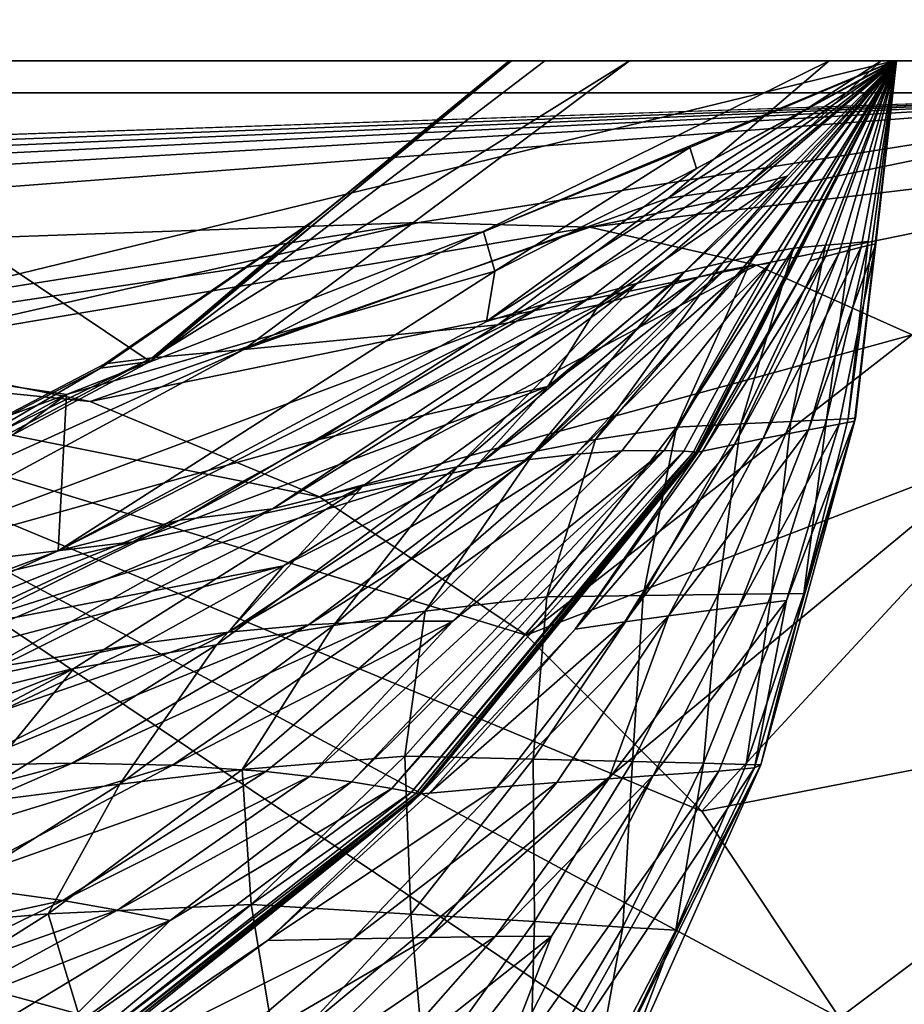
# Model space of a CAD drawing. Header units: metres. Extents: x 0 to 1004, y -708 to 0.
# Tile 95 of 98: x 899 to 926, y -81 to -50. Entities that reach past the tile are written whole.
import ezdxf

# ---------------------------------------------------------------- set-up
doc = ezdxf.new("R2010")
doc.units = ezdxf.units.M

msp = doc.modelspace()

# ---------------------------------------------------------------- linework, layer by layer
at = {"layer": 'top'}
for points in [[(61.022282, -41.297203, 2063.059814), (61.022282, -51.297203, 2063.059814), (943.022278, -41.297325, 2063.059814)], [(61.022282, -41.297203, 163.059692), (943.022278, -41.297325, 163.059692), (61.022282, -51.297203, 163.059692)], [(943.022278, -41.297325, 2063.059814), (61.022282, -51.297203, 2063.059814), (943.0224, -51.297203, 2063.059814)], [(943.022278, -41.297325, 163.059692), (943.0224, -51.297203, 163.059692), (61.022282, -51.297203, 163.059692)], [(943.0224, -51.297203, 163.059692), (277.758484, -51.297203, 197.247162), (61.022282, -51.297203, 163.059692)], [(61.022282, -51.297203, 2063.059814), (549.258301, -51.297203, 2034.755859), (943.0224, -51.297203, 2063.059814)], [(318.295654, -51.297203, 203.297897), (277.758484, -51.297203, 197.247162), (943.0224, -51.297203, 163.059692)], [(358.151459, -51.297203, 212.02446), (318.295654, -51.297203, 203.297897), (943.0224, -51.297203, 163.059692)], [(397.064728, -51.297203, 223.321609), (358.151459, -51.297203, 212.02446), (943.0224, -51.297203, 163.059692)], [(443.377686, -51.297203, 236.582306), (397.064728, -51.297203, 223.321609), (943.0224, -51.297203, 163.059692)], [(943.0224, -51.297203, 163.059692), (490.952606, -51.297203, 246.445267), (443.377686, -51.297203, 236.582306)], [(539.405396, -51.297203, 252.752304), (490.952606, -51.297203, 246.445267), (943.0224, -51.297203, 163.059692)], [(588.328918, -51.297203, 255.404053), (539.405396, -51.297203, 252.752304), (943.0224, -51.297203, 163.059692)], [(549.258301, -51.297203, 2034.755859), (602.337036, -51.297203, 2034.728882), (943.0224, -51.297203, 2063.059814)], [(943.0224, -51.297203, 163.059692), (637.313232, -51.297203, 254.363144), (588.328918, -51.297203, 255.404053)], [(943.0224, -51.297203, 2063.059814), (602.337036, -51.297203, 2034.728882), (655.353516, -51.297203, 2032.160278)], [(685.947266, -51.297203, 249.653427), (637.313232, -51.297203, 254.363144), (943.0224, -51.297203, 163.059692)], [(655.353516, -51.297203, 2032.160278), (708.186218, -51.297203, 2027.056274), (943.0224, -51.297203, 2063.059814)], [(733.820923, -51.297203, 241.360825), (685.947266, -51.297203, 249.653427), (943.0224, -51.297203, 163.059692)], [(708.186218, -51.297203, 2027.056274), (862.392761, -51.297203, 2038.440186), (943.0224, -51.297203, 2063.059814)], [(943.0224, -51.297203, 163.059692), (780.545044, -51.297203, 229.630814), (733.820923, -51.297203, 241.360825)], [(816.19873, -51.297203, 220.787033), (780.545044, -51.297203, 229.630814), (943.0224, -51.297203, 163.059692)], [(852.560608, -51.297203, 214.798431), (816.19873, -51.297203, 220.787033), (943.0224, -51.297203, 163.059692)], [(943.0224, -51.297203, 163.059692), (889.284912, -51.297203, 211.736221), (852.560608, -51.297203, 214.798431)], [(943.0224, -51.297203, 2063.059814), (862.392761, -51.297203, 2038.440186), (888.546021, -51.297203, 2042.914429)], [(888.546021, -51.297203, 2042.914429), (888.914307, -68.038879, 2039.985474), (902.606628, -60.734818, 2042.679321)], [(902.606628, -60.734818, 2042.679321), (914.988647, -51.297203, 2045.059937), (888.546021, -51.297203, 2042.914429)], [(888.546021, -51.297203, 2042.914429), (914.988647, -51.297203, 2045.059937), (943.0224, -51.297203, 2063.059814)], [(889.416809, -60.196255, 214.972534), (889.284912, -51.297203, 211.736221), (925.950806, -51.297203, 211.613205)], [(925.950806, -51.297203, 211.613205), (889.284912, -51.297203, 211.736221), (943.0224, -51.297203, 163.059692)], [(889.416809, -60.196255, 214.972534), (925.950806, -51.297203, 211.613205), (913.06311, -56.663837, 437.535187)], [(914.988647, -51.297203, 2045.059937), (902.606628, -60.734818, 2042.679321), (913.873169, -51.297203, 2003.455688)], [(902.606628, -60.734818, 2042.679321), (907.661926, -56.381367, 2003.41748), (913.873169, -51.297203, 2003.455688)], [(913.944275, -51.297203, 1961.813721), (907.754333, -56.304508, 1961.749756), (902.671814, -60.618221, 1920.003662)], [(917.653381, -51.297203, 1878.55481), (902.671814, -60.618221, 1920.003662), (905.550232, -60.363892, 1878.403809)], [(917.653381, -51.297203, 1878.55481), (913.944275, -51.297203, 1961.813721), (902.671814, -60.618221, 1920.003662)], [(923.912048, -51.297203, 1795.358276), (905.550232, -60.363892, 1878.403809), (918.858582, -55.613125, 1795.383545)], [(923.912048, -51.297203, 1795.358276), (917.653381, -51.297203, 1878.55481), (905.550232, -60.363892, 1878.403809)], [(913.873169, -51.297203, 2003.455688), (907.661926, -56.381367, 2003.41748), (913.944275, -51.297203, 1961.813721)], [(907.661926, -56.381367, 2003.41748), (907.754333, -56.304508, 1961.749756), (913.944275, -51.297203, 1961.813721)], [(913.06311, -56.663837, 437.535187), (925.950806, -51.297203, 211.613205), (919.538879, -54.024261, 437.534424)], [(913.158325, -59.478401, 663.184875), (926.022156, -51.297203, 697.926086), (915.042664, -58.918831, 697.814209)], [(913.158325, -59.478401, 663.184875), (926.022156, -51.297203, 663.399414), (926.022156, -51.297203, 697.926086)], [(926.022156, -51.297203, 663.399414), (913.158325, -59.478401, 663.184875), (919.748535, -54.678062, 550.497681)], [(914.988647, -51.297203, 2045.059937), (913.873169, -51.297203, 2003.455688), (943.0224, -51.297203, 2063.059814)], [(943.0224, -51.297203, 2063.059814), (913.873169, -51.297203, 2003.455688), (913.944275, -51.297203, 1961.813721)], [(913.944275, -51.297203, 1961.813721), (917.653381, -51.297203, 1878.55481), (943.0224, -51.297203, 2063.059814)], [(915.042664, -58.918831, 697.814209), (926.022217, -51.297203, 732.452759), (916.499207, -58.678204, 732.452759)], [(915.042664, -58.918831, 697.814209), (926.022156, -51.297203, 697.926086), (926.022217, -51.297203, 732.452759)], [(916.499207, -58.678204, 732.452759), (926.022217, -51.297203, 763.891968), (917.899292, -58.277206, 763.216919)], [(916.499207, -58.678204, 732.452759), (926.022217, -51.297203, 732.452759), (926.022217, -51.297203, 763.891968)], [(917.653381, -51.297203, 1878.55481), (923.912048, -51.297203, 1795.358276), (943.0224, -51.297203, 2063.059814)], [(917.899292, -58.277206, 763.216919), (926.022217, -51.297203, 763.891968), (919.370483, -57.92382, 804.436951)], [(926.022156, -51.297203, 1596.826538), (918.732422, -63.528893, 1608.418701), (919.356812, -63.553036, 1597.997437)], [(926.022156, -51.297203, 1596.826538), (926.022156, -51.297203, 1607.204468), (918.732422, -63.528893, 1608.418701)], [(926.022156, -51.297203, 1607.204468), (922.06427, -57.650463, 1628.695557), (918.732422, -63.528893, 1608.418701)], [(925.545532, -51.297203, 1753.529663), (918.858582, -55.613125, 1795.383545), (921.242859, -55.269844, 1753.663208)], [(925.545532, -51.297203, 1753.529663), (923.912048, -51.297203, 1795.358276), (918.858582, -55.613125, 1795.383545)], [(926.022156, -51.297203, 1591.675659), (919.356812, -63.553036, 1597.997437), (919.658997, -63.572571, 1592.785645)], [(926.022156, -51.297203, 1591.675659), (926.022156, -51.297203, 1596.826538), (919.356812, -63.553036, 1597.997437)], [(926.022217, -51.297203, 763.891968), (926.022217, -51.297203, 805.26825), (919.370483, -57.92382, 804.436951)], [(919.370483, -57.92382, 804.436951), (926.022217, -51.297203, 805.26825), (920.580078, -57.636574, 845.653137)], [(925.950806, -51.297203, 211.613205), (925.974548, -51.297203, 437.533417), (919.538879, -54.024261, 437.534424)], [(919.538879, -54.024261, 437.534424), (925.974548, -51.297203, 437.533417), (919.748535, -54.678062, 550.497681)], [(926.022156, -51.297203, 1590.388062), (919.658997, -63.572571, 1592.785645), (919.733521, -63.578297, 1591.4823)], [(926.022156, -51.297203, 1590.388062), (926.022156, -51.297203, 1591.675659), (919.658997, -63.572571, 1592.785645)], [(919.733521, -63.578297, 1591.4823), (919.769165, -63.590012, 1590.803955), (926.022156, -51.297203, 1589.744385)], [(926.022156, -51.297203, 1589.744385), (926.022156, -51.297203, 1590.388062), (919.733521, -63.578297, 1591.4823)], [(925.974548, -51.297203, 437.533417), (925.989258, -51.297203, 550.496277), (919.748535, -54.678062, 550.497681)], [(919.748535, -54.678062, 550.497681), (925.989258, -51.297203, 550.496277), (926.022156, -51.297203, 663.399414)], [(919.769165, -63.590012, 1590.803955), (926.022156, -51.297203, 1589.100586), (926.022156, -51.297203, 1589.744385)], [(919.803101, -63.58263, 1590.160522), (926.022156, -51.297203, 1589.100586), (919.769165, -63.590012, 1590.803955)], [(926.022156, -51.297203, 1669.833008), (919.800537, -58.085838, 1691.247192), (920.604614, -57.8909, 1670.396606)], [(926.022156, -51.297203, 1669.833008), (926.022156, -51.297203, 1690.740112), (919.800537, -58.085838, 1691.247192)], [(926.022156, -51.297203, 1690.740112), (922.596985, -54.922527, 1711.892578), (919.800537, -58.085838, 1691.247192)], [(919.803101, -63.58263, 1590.160522), (923.310791, -57.578323, 1587.067139), (926.022156, -51.297203, 1589.100586)], [(926.022217, -51.297203, 805.26825), (926.022217, -51.297203, 846.564087), (920.580078, -57.636574, 845.653137)], [(920.580078, -57.636574, 845.653137), (926.022217, -51.297203, 846.564087), (921.526489, -57.417816, 886.868103)], [(926.022156, -51.297203, 1648.941406), (920.604614, -57.8909, 1670.396606), (921.359497, -57.746292, 1649.546021)], [(926.022156, -51.297203, 1648.941406), (926.022156, -51.297203, 1669.833008), (920.604614, -57.8909, 1670.396606)], [(926.022156, -51.297203, 1711.662476), (921.242859, -55.269844, 1753.663208), (922.596985, -54.922527, 1711.892578)], [(926.022156, -51.297203, 1711.662476), (925.545532, -51.297203, 1753.529663), (921.242859, -55.269844, 1753.663208)], [(926.022156, -51.297203, 1628.065308), (921.359497, -57.746292, 1649.546021), (922.06427, -57.650463, 1628.695557)], [(926.022156, -51.297203, 1628.065308), (926.022156, -51.297203, 1648.941406), (921.359497, -57.746292, 1649.546021)], [(926.022217, -51.297203, 846.564087), (926.022278, -51.297203, 887.796936), (921.526489, -57.417816, 886.868103)], [(921.526489, -57.417816, 886.868103), (926.022278, -51.297203, 887.796936), (922.7901, -57.176662, 969.302856)], [(926.022156, -51.297203, 1607.204468), (926.022156, -51.297203, 1628.065308), (922.06427, -57.650463, 1628.695557)], [(926.022156, -51.297203, 1690.740112), (926.022156, -51.297203, 1711.662476), (922.596985, -54.922527, 1711.892578)], [(926.022278, -51.297203, 887.796936), (926.022278, -51.297203, 970.19519), (922.7901, -57.176662, 969.302856)], [(922.7901, -57.176662, 969.302856), (926.022278, -51.297203, 970.19519), (923.796875, -57.087456, 1050.91333)], [(923.310791, -57.578323, 1587.067139), (926.022156, -51.297203, 1586.525879), (926.022156, -51.297203, 1589.100586)], [(923.799988, -57.440498, 1566.559448), (926.022156, -51.297203, 1565.938599), (923.310791, -57.578323, 1587.067139)], [(926.022156, -51.297203, 1565.938599), (926.022156, -51.297203, 1586.525879), (923.310791, -57.578323, 1587.067139)], [(926.022278, -51.297203, 970.19519), (926.022217, -51.297203, 1051.575073), (923.796875, -57.087456, 1050.91333)], [(923.796875, -57.087456, 1050.91333), (926.022217, -51.297203, 1051.575073), (924.579346, -57.020172, 1132.873657)], [(924.23114, -57.324867, 1545.981201), (926.022156, -51.297203, 1545.369629), (923.799988, -57.440498, 1566.559448)], [(926.022156, -51.297203, 1545.369629), (926.022156, -51.297203, 1565.938599), (923.799988, -57.440498, 1566.559448)], [(943.0224, -51.297203, 2063.059814), (923.912048, -51.297203, 1795.358276), (925.545532, -51.297203, 1753.529663)], [(924.919678, -57.151718, 1504.604736), (926.022156, -51.297203, 1504.287109), (924.23114, -57.324867, 1545.981201)], [(926.022156, -51.297203, 1504.287109), (926.022156, -51.297203, 1545.369629), (924.23114, -57.324867, 1545.981201)], [(924.742676, -62.50948, 1378.554321), (924.505432, -62.536911, 1297.646729), (926.022156, -51.297203, 1378.559692)], [(924.505432, -62.536911, 1297.646729), (925.139282, -56.97337, 1215.220337), (926.022156, -51.297203, 1378.559692)], [(926.022217, -51.297203, 1051.575073), (926.022278, -51.297203, 1133.352905), (924.579346, -57.020172, 1132.873657)], [(924.579346, -57.020172, 1132.873657), (926.022278, -51.297203, 1133.352905), (925.139282, -56.97337, 1215.220337)], [(924.742676, -62.50948, 1378.554321), (926.022156, -51.297203, 1378.559692), (924.711792, -62.60321, 1420.879272)], [(926.022156, -51.297203, 1378.559692), (926.022156, -51.297203, 1420.924683), (924.711792, -62.60321, 1420.879272)], [(924.711792, -62.60321, 1420.879272), (926.022156, -51.297203, 1420.924683), (925.376038, -57.042675, 1462.920166)], [(925.376038, -57.042675, 1462.920166), (926.022156, -51.297203, 1462.875977), (924.919678, -57.151718, 1504.604736)], [(926.022156, -51.297203, 1462.875977), (926.022156, -51.297203, 1504.287109), (924.919678, -57.151718, 1504.604736)], [(926.022156, -51.297203, 1378.559692), (925.139282, -56.97337, 1215.220337), (926.022217, -51.297203, 1215.581787)], [(925.139282, -56.97337, 1215.220337), (926.022278, -51.297203, 1133.352905), (926.022217, -51.297203, 1215.581787)], [(926.022156, -51.297203, 1420.924683), (926.022156, -51.297203, 1462.875977), (925.376038, -57.042675, 1462.920166)], [(925.545532, -51.297203, 1753.529663), (926.022156, -51.297203, 1711.662476), (943.0224, -51.297203, 2063.059814)], [(925.974548, -51.297203, 437.533417), (925.950806, -51.297203, 211.613205), (943.0224, -51.297203, 163.059692)], [(943.0224, -51.297203, 163.059692), (925.989258, -51.297203, 550.496277), (925.974548, -51.297203, 437.533417)], [(926.022156, -51.297203, 663.399414), (925.989258, -51.297203, 550.496277), (943.0224, -51.297203, 163.059692)], [(926.022156, -51.297203, 1378.559692), (926.022217, -51.297203, 1215.581787), (943.0224, -51.297203, 2063.059814)], [(926.022156, -51.297203, 1711.662476), (926.022156, -51.297203, 1690.740112), (943.0224, -51.297203, 2063.059814)], [(943.0224, -51.297203, 2063.059814), (926.022156, -51.297203, 1690.740112), (926.022156, -51.297203, 1669.833008)], [(926.022156, -51.297203, 1669.833008), (926.022156, -51.297203, 1648.941406), (943.0224, -51.297203, 2063.059814)], [(926.022156, -51.297203, 1648.941406), (926.022156, -51.297203, 1628.065308), (943.0224, -51.297203, 2063.059814)], [(943.0224, -51.297203, 2063.059814), (926.022156, -51.297203, 1628.065308), (926.022156, -51.297203, 1607.204468)], [(926.022156, -51.297203, 1607.204468), (926.022156, -51.297203, 1596.826538), (943.0224, -51.297203, 2063.059814)], [(926.022156, -51.297203, 1596.826538), (926.022156, -51.297203, 1591.675659), (943.0224, -51.297203, 2063.059814)], [(943.0224, -51.297203, 2063.059814), (926.022156, -51.297203, 1591.675659), (926.022156, -51.297203, 1590.388062)], [(926.022156, -51.297203, 1590.388062), (926.022156, -51.297203, 1589.744385), (943.0224, -51.297203, 2063.059814)], [(926.022156, -51.297203, 1589.744385), (926.022156, -51.297203, 1589.100586), (943.0224, -51.297203, 2063.059814)], [(943.0224, -51.297203, 2063.059814), (926.022156, -51.297203, 1589.100586), (926.022156, -51.297203, 1586.525879)], [(926.022156, -51.297203, 1586.525879), (926.022156, -51.297203, 1565.938599), (943.0224, -51.297203, 2063.059814)], [(926.022156, -51.297203, 1565.938599), (926.022156, -51.297203, 1545.369629), (943.0224, -51.297203, 2063.059814)], [(943.0224, -51.297203, 2063.059814), (926.022156, -51.297203, 1545.369629), (926.022156, -51.297203, 1504.287109)], [(926.022156, -51.297203, 1504.287109), (926.022156, -51.297203, 1462.875977), (943.0224, -51.297203, 2063.059814)], [(926.022156, -51.297203, 1462.875977), (926.022156, -51.297203, 1420.924683), (943.0224, -51.297203, 2063.059814)], [(943.0224, -51.297203, 2063.059814), (926.022156, -51.297203, 1420.924683), (926.022156, -51.297203, 1378.559692)], [(943.0224, -51.297203, 163.059692), (926.022217, -51.297203, 732.452759), (926.022156, -51.297203, 697.926086)], [(926.022156, -51.297203, 697.926086), (926.022156, -51.297203, 663.399414), (943.0224, -51.297203, 163.059692)], [(926.022217, -51.297203, 1215.581787), (926.022278, -51.297203, 1133.352905), (943.0224, -51.297203, 2063.059814)], [(926.022278, -51.297203, 1133.352905), (926.022217, -51.297203, 1051.575073), (943.0224, -51.297203, 163.059692)], [(943.0224, -51.297203, 163.059692), (926.022217, -51.297203, 1051.575073), (926.022278, -51.297203, 970.19519)], [(926.022278, -51.297203, 887.796936), (926.022217, -51.297203, 846.564087), (943.0224, -51.297203, 163.059692)], [(943.0224, -51.297203, 163.059692), (926.022217, -51.297203, 846.564087), (926.022217, -51.297203, 805.26825)], [(926.022217, -51.297203, 805.26825), (926.022217, -51.297203, 763.891968), (943.0224, -51.297203, 163.059692)], [(926.022217, -51.297203, 763.891968), (926.022217, -51.297203, 732.452759), (943.0224, -51.297203, 163.059692)], [(943.0224, -51.297203, 2063.059814), (926.022278, -51.297203, 1133.352905), (943.0224, -51.297203, 163.059692)], [(926.022278, -51.297203, 970.19519), (926.022278, -51.297203, 887.796936), (943.0224, -51.297203, 163.059692)], [(913.421021, -57.895702, 550.498901), (913.06311, -56.663837, 437.535187), (919.538879, -54.024261, 437.534424)], [(919.748535, -54.678062, 550.497681), (913.421021, -57.895702, 550.498901), (919.538879, -54.024261, 437.534424)], [(913.158325, -59.478401, 663.184875), (913.421021, -57.895702, 550.498901), (919.748535, -54.678062, 550.497681)], [(922.596985, -54.922527, 1711.892578), (916.684998, -58.958767, 1753.769043), (918.94812, -58.332657, 1712.097412)], [(922.596985, -54.922527, 1711.892578), (921.242859, -55.269844, 1753.663208), (916.684998, -58.958767, 1753.769043)], [(919.800537, -58.085838, 1691.247192), (922.596985, -54.922527, 1711.892578), (918.94812, -58.332657, 1712.097412)], [(921.242859, -55.269844, 1753.663208), (913.517212, -59.579765, 1795.377441), (916.684998, -58.958767, 1753.769043)], [(921.242859, -55.269844, 1753.663208), (918.858582, -55.613125, 1795.383545), (913.517212, -59.579765, 1795.377441)], [(918.858582, -55.613125, 1795.383545), (905.550232, -60.363892, 1878.403809), (913.517212, -59.579765, 1795.377441)], [(901.1828, -60.808197, 1961.675781), (907.754333, -56.304508, 1961.749756), (901.052429, -60.94178, 2003.37207)], [(907.754333, -56.304508, 1961.749756), (907.661926, -56.381367, 2003.41748), (901.052429, -60.94178, 2003.37207)], [(901.052429, -60.94178, 2003.37207), (907.661926, -56.381367, 2003.41748), (902.606628, -60.734818, 2042.679321)], [(907.754333, -56.304508, 1961.749756), (901.1828, -60.808197, 1961.675781), (902.671814, -60.618221, 1920.003662)], [(899.982117, -61.768188, 437.536407), (889.416809, -60.196255, 214.972534), (913.06311, -56.663837, 437.535187)], [(913.421021, -57.895702, 550.498901), (899.982117, -61.768188, 437.536407), (913.06311, -56.663837, 437.535187)], [(922.7901, -57.176662, 969.302856), (923.796875, -57.087456, 1050.91333), (921.143005, -62.694687, 1050.244751)], [(921.143005, -62.694687, 1050.244751), (923.796875, -57.087456, 1050.91333), (922.709595, -62.61808, 1132.390869)], [(923.268677, -62.880394, 1504.747681), (924.919678, -57.151718, 1504.604736), (921.840332, -63.153648, 1546.29541)], [(924.919678, -57.151718, 1504.604736), (924.23114, -57.324867, 1545.981201), (921.840332, -63.153648, 1546.29541)], [(923.796875, -57.087456, 1050.91333), (924.579346, -57.020172, 1132.873657), (922.709595, -62.61808, 1132.390869)], [(922.709595, -62.61808, 1132.390869), (924.579346, -57.020172, 1132.873657), (923.829773, -62.565582, 1214.856934)], [(924.224915, -62.705322, 1462.942871), (925.376038, -57.042675, 1462.920166), (923.268677, -62.880394, 1504.747681)], [(925.376038, -57.042675, 1462.920166), (924.919678, -57.151718, 1504.604736), (923.268677, -62.880394, 1504.747681)], [(924.579346, -57.020172, 1132.873657), (925.139282, -56.97337, 1215.220337), (923.829773, -62.565582, 1214.856934)], [(923.829773, -62.565582, 1214.856934), (925.139282, -56.97337, 1215.220337), (924.505432, -62.536911, 1297.646729)], [(925.376038, -57.042675, 1462.920166), (924.224915, -62.705322, 1462.942871), (924.711792, -62.60321, 1420.879272)], [(920.580078, -57.636574, 845.653137), (921.526489, -57.417816, 886.868103), (916.586731, -63.188725, 885.926025)], [(916.586731, -63.188725, 885.926025), (921.526489, -57.417816, 886.868103), (919.126648, -62.79808, 968.397766)], [(921.526489, -57.417816, 886.868103), (922.7901, -57.176662, 969.302856), (919.126648, -62.79808, 968.397766)], [(919.126648, -62.79808, 968.397766), (922.7901, -57.176662, 969.302856), (921.143005, -62.694687, 1050.244751)], [(920.948486, -63.33569, 1566.973511), (923.799988, -57.440498, 1566.559448), (919.937866, -63.552837, 1587.588135)], [(923.799988, -57.440498, 1566.559448), (923.310791, -57.578323, 1587.067139), (919.937866, -63.552837, 1587.588135)], [(921.840332, -63.153648, 1546.29541), (924.23114, -57.324867, 1545.981201), (920.948486, -63.33569, 1566.973511)], [(924.23114, -57.324867, 1545.981201), (923.799988, -57.440498, 1566.559448), (920.948486, -63.33569, 1566.973511)], [(921.359497, -57.746292, 1649.546021), (914.42511, -63.823048, 1670.875244), (915.966858, -63.639038, 1650.071289)], [(921.359497, -57.746292, 1649.546021), (920.604614, -57.8909, 1670.396606), (914.42511, -63.823048, 1670.875244)], [(919.370483, -57.92382, 804.436951), (920.580078, -57.636574, 845.653137), (914.680969, -63.558098, 844.733032)], [(914.680969, -63.558098, 844.733032), (920.580078, -57.636574, 845.653137), (916.586731, -63.188725, 885.926025)], [(922.06427, -57.650463, 1628.695557), (915.966858, -63.639038, 1650.071289), (917.403137, -63.541843, 1629.251831)], [(922.06427, -57.650463, 1628.695557), (921.359497, -57.746292, 1649.546021), (915.966858, -63.639038, 1650.071289)], [(918.732422, -63.528893, 1608.418701), (922.06427, -57.650463, 1628.695557), (917.403137, -63.541843, 1629.251831)], [(919.937866, -63.552837, 1587.588135), (923.310791, -57.578323, 1587.067139), (919.803101, -63.58263, 1590.160522)], [(913.158325, -59.478401, 663.184875), (899.720276, -66.678337, 662.99646), (913.421021, -57.895702, 550.498901)], [(899.720276, -66.678337, 662.99646), (899.982117, -61.768188, 437.536407), (913.421021, -57.895702, 550.498901)], [(917.899292, -58.277206, 763.216919), (919.370483, -57.92382, 804.436951), (912.244263, -64.045578, 803.599854)], [(912.244263, -64.045578, 803.599854), (919.370483, -57.92382, 804.436951), (914.680969, -63.558098, 844.733032)], [(920.604614, -57.8909, 1670.396606), (912.779114, -64.096619, 1691.662354), (914.42511, -63.823048, 1670.875244)], [(920.604614, -57.8909, 1670.396606), (919.800537, -58.085838, 1691.247192), (912.779114, -64.096619, 1691.662354)], [(919.800537, -58.085838, 1691.247192), (915.086975, -61.517399, 1712.276978), (912.779114, -64.096619, 1691.662354)], [(918.94812, -58.332657, 1712.097412), (915.086975, -61.517399, 1712.276978), (919.800537, -58.085838, 1691.247192)], [(906.443787, -65.358475, 732.452759), (917.899292, -58.277206, 763.216919), (909.280151, -64.646645, 762.538696)], [(906.443787, -65.358475, 732.452759), (916.499207, -58.678204, 732.452759), (917.899292, -58.277206, 763.216919)], [(909.280151, -64.646645, 762.538696), (917.899292, -58.277206, 763.216919), (912.244263, -64.045578, 803.599854)], [(918.94812, -58.332657, 1712.097412), (916.684998, -58.958767, 1753.769043), (915.086975, -61.517399, 1712.276978)], [(903.540466, -65.712364, 697.705688), (916.499207, -58.678204, 732.452759), (906.443787, -65.358475, 732.452759)], [(903.540466, -65.712364, 697.705688), (915.042664, -58.918831, 697.814209), (916.499207, -58.678204, 732.452759)], [(899.720276, -66.678337, 662.99646), (915.042664, -58.918831, 697.814209), (903.540466, -65.712364, 697.705688)], [(899.720276, -66.678337, 662.99646), (913.158325, -59.478401, 663.184875), (915.042664, -58.918831, 697.814209)], [(916.684998, -58.958767, 1753.769043), (907.910339, -63.181301, 1795.340332), (915.086975, -61.517399, 1712.276978)], [(916.684998, -58.958767, 1753.769043), (913.517212, -59.579765, 1795.377441), (907.910339, -63.181301, 1795.340332)], [(913.517212, -59.579765, 1795.377441), (892.226074, -67.567825, 1878.153931), (907.910339, -63.181301, 1795.340332)], [(913.517212, -59.579765, 1795.377441), (905.550232, -60.363892, 1878.403809), (892.226074, -67.567825, 1878.153931)], [(886.76355, -66.625572, 437.53717), (889.416809, -60.196255, 214.972534), (899.982117, -61.768188, 437.536407)], [(905.550232, -60.363892, 1878.403809), (888.854614, -67.926575, 1919.768311), (892.226074, -67.567825, 1878.153931)], [(905.550232, -60.363892, 1878.403809), (902.671814, -60.618221, 1920.003662), (888.854614, -67.926575, 1919.768311)], [(902.671814, -60.618221, 1920.003662), (901.1828, -60.808197, 1961.675781), (887.082947, -68.183815, 1961.491211)], [(902.671814, -60.618221, 1920.003662), (887.082947, -68.183815, 1961.491211), (888.854614, -67.926575, 1919.768311)], [(901.1828, -60.808197, 1961.675781), (901.052429, -60.94178, 2003.37207), (887.082947, -68.183815, 1961.491211)], [(901.052429, -60.94178, 2003.37207), (902.606628, -60.734818, 2042.679321), (888.914307, -68.038879, 2039.985474)], [(887.082947, -68.183815, 1961.491211), (901.052429, -60.94178, 2003.37207), (888.914307, -68.038879, 2039.985474)], [(874.277771, -76.091797, 627.760681), (886.76355, -66.625572, 437.53717), (899.982117, -61.768188, 437.536407)], [(887.163757, -71.385643, 627.637451), (874.277771, -76.091797, 627.760681), (899.982117, -61.768188, 437.536407)], [(887.163757, -71.385643, 627.637451), (899.982117, -61.768188, 437.536407), (899.720276, -66.678337, 662.99646)], [(915.086975, -61.517399, 1712.276978), (902.065491, -66.399879, 1795.272949), (911.030334, -64.462494, 1712.430908)], [(915.086975, -61.517399, 1712.276978), (907.910339, -63.181301, 1795.340332), (902.065491, -66.399879, 1795.272949)], [(912.779114, -64.096619, 1691.662354), (915.086975, -61.517399, 1712.276978), (911.030334, -64.462494, 1712.430908)], [(919.126648, -62.79808, 968.397766), (921.143005, -62.694687, 1050.244751), (918.07959, -68.078094, 1049.573853)], [(918.07959, -68.078094, 1049.573853), (921.143005, -62.694687, 1050.244751), (920.427307, -68.048103, 1131.907959)], [(921.143005, -62.694687, 1050.244751), (922.709595, -62.61808, 1132.390869), (920.427307, -68.048103, 1131.907959)], [(920.427307, -68.048103, 1131.907959), (922.709595, -62.61808, 1132.390869), (922.104492, -68.028831, 1214.494385)], [(922.580139, -68.232391, 1462.94519), (924.224915, -62.705322, 1462.942871), (921.086121, -68.42218, 1504.859741)], [(924.224915, -62.705322, 1462.942871), (923.268677, -62.880394, 1504.747681), (921.086121, -68.42218, 1504.859741)], [(921.767151, -73.395493, 1378.543823), (924.742676, -62.50948, 1378.554321), (921.573242, -73.488136, 1420.786987)], [(924.742676, -62.50948, 1378.554321), (924.711792, -62.60321, 1420.879272), (921.573242, -73.488136, 1420.786987)], [(921.573242, -73.488136, 1420.786987), (924.711792, -62.60321, 1420.879272), (922.580139, -68.232391, 1462.94519)], [(921.767151, -73.395493, 1378.543823), (923.11438, -68.019943, 1297.329224), (924.742676, -62.50948, 1378.554321)], [(922.709595, -62.61808, 1132.390869), (923.829773, -62.565582, 1214.856934), (922.104492, -68.028831, 1214.494385)], [(922.104492, -68.028831, 1214.494385), (923.829773, -62.565582, 1214.856934), (923.11438, -68.019943, 1297.329224)], [(924.711792, -62.60321, 1420.879272), (924.224915, -62.705322, 1462.942871), (922.580139, -68.232391, 1462.94519)], [(923.11438, -68.019943, 1297.329224), (924.505432, -62.536911, 1297.646729), (924.742676, -62.50948, 1378.554321)], [(923.829773, -62.565582, 1214.856934), (924.505432, -62.536911, 1297.646729), (923.11438, -68.019943, 1297.329224)], [(916.586731, -63.188725, 885.926025), (919.126648, -62.79808, 968.397766), (915.056335, -68.122505, 967.48584)], [(915.056335, -68.122505, 967.48584), (919.126648, -62.79808, 968.397766), (918.07959, -68.078094, 1049.573853)], [(921.086121, -68.42218, 1504.859741), (923.268677, -62.880394, 1504.747681), (918.87677, -68.713577, 1546.568115)], [(923.268677, -62.880394, 1504.747681), (921.840332, -63.153648, 1546.29541), (918.87677, -68.713577, 1546.568115)], [(907.910339, -63.181301, 1795.340332), (892.226074, -67.567825, 1878.153931), (902.065491, -66.399879, 1795.272949)], [(914.680969, -63.558098, 844.733032), (916.586731, -63.188725, 885.926025), (911.23407, -68.571884, 884.97644)], [(911.23407, -68.571884, 884.97644), (916.586731, -63.188725, 885.926025), (915.056335, -68.122505, 967.48584)], [(917.501831, -68.908012, 1567.340942), (920.948486, -63.33569, 1566.973511), (915.945618, -69.140938, 1588.057251)], [(920.948486, -63.33569, 1566.973511), (919.937866, -63.552837, 1587.588135), (915.945618, -69.140938, 1588.057251)], [(918.87677, -68.713577, 1546.568115), (921.840332, -63.153648, 1546.29541), (917.501831, -68.908012, 1567.340942)], [(921.840332, -63.153648, 1546.29541), (920.948486, -63.33569, 1566.973511), (917.501831, -68.908012, 1567.340942)], [(914.42511, -63.823048, 1670.875244), (907.577881, -68.99791, 1671.262207), (915.966858, -63.639038, 1650.071289)], [(907.577881, -68.99791, 1671.262207), (909.922852, -68.884399, 1650.511108), (915.966858, -63.639038, 1650.071289)], [(912.103516, -68.884422, 1629.729004), (907.60907, -73.755569, 1619.735718), (918.732422, -63.528893, 1608.418701)], [(918.732422, -63.528893, 1608.418701), (907.60907, -73.755569, 1619.735718), (908.929321, -73.933136, 1609.340088)], [(912.244263, -64.045578, 803.599854), (914.680969, -63.558098, 844.733032), (908.360657, -69.023659, 843.809265)], [(908.360657, -69.023659, 843.809265), (914.680969, -63.558098, 844.733032), (911.23407, -68.571884, 884.97644)], [(919.356812, -63.553036, 1597.997437), (918.732422, -63.528893, 1608.418701), (908.929321, -73.933136, 1609.340088)], [(919.356812, -63.553036, 1597.997437), (908.929321, -73.933136, 1609.340088), (910.193237, -74.140877, 1598.935059)], [(915.966858, -63.639038, 1650.071289), (909.922852, -68.884399, 1650.511108), (917.403137, -63.541843, 1629.251831)], [(909.922852, -68.884399, 1650.511108), (912.103516, -68.884422, 1629.729004), (917.403137, -63.541843, 1629.251831)], [(919.658997, -63.572571, 1592.785645), (919.356812, -63.553036, 1597.997437), (910.193237, -74.140877, 1598.935059)], [(919.658997, -63.572571, 1592.785645), (910.193237, -74.140877, 1598.935059), (910.804199, -74.255882, 1593.729126)], [(919.733521, -63.578297, 1591.4823), (919.658997, -63.572571, 1592.785645), (910.804199, -74.255882, 1593.729126)], [(910.804199, -74.255882, 1593.729126), (910.954712, -74.285866, 1592.42688), (919.733521, -63.578297, 1591.4823)], [(910.954712, -74.285866, 1592.42688), (919.769165, -63.590012, 1590.803955), (919.733521, -63.578297, 1591.4823)], [(911.025208, -74.311012, 1591.717773), (919.769165, -63.590012, 1590.803955), (910.954712, -74.285866, 1592.42688)], [(911.096191, -74.304871, 1591.067505), (919.803101, -63.58263, 1590.160522), (911.025208, -74.311012, 1591.717773)], [(911.025208, -74.311012, 1591.717773), (919.803101, -63.58263, 1590.160522), (919.769165, -63.590012, 1590.803955)], [(919.803101, -63.58263, 1590.160522), (911.096191, -74.304871, 1591.067505), (915.945618, -69.140938, 1588.057251)], [(917.403137, -63.541843, 1629.251831), (912.103516, -68.884422, 1629.729004), (918.732422, -63.528893, 1608.418701)], [(915.945618, -69.140938, 1588.057251), (919.937866, -63.552837, 1587.588135), (919.803101, -63.58263, 1590.160522)], [(912.779114, -64.096619, 1691.662354), (905.069763, -69.228477, 1691.97937), (914.42511, -63.823048, 1670.875244)], [(905.069763, -69.228477, 1691.97937), (907.577881, -68.99791, 1671.262207), (914.42511, -63.823048, 1670.875244)], [(909.280151, -64.646645, 762.538696), (912.244263, -64.045578, 803.599854), (904.685669, -69.623955, 802.761841)], [(904.685669, -69.623955, 802.761841), (912.244263, -64.045578, 803.599854), (908.360657, -69.023659, 843.809265)], [(906.795898, -67.153496, 1712.558472), (905.069763, -69.228477, 1691.97937), (912.779114, -64.096619, 1691.662354)], [(911.030334, -64.462494, 1712.430908), (906.795898, -67.153496, 1712.558472), (912.779114, -64.096619, 1691.662354)], [(902.065491, -66.399879, 1795.272949), (896.011475, -69.217979, 1795.175537), (911.030334, -64.462494, 1712.430908)], [(896.011475, -69.217979, 1795.175537), (906.795898, -67.153496, 1712.558472), (911.030334, -64.462494, 1712.430908)], [(895.432007, -71.535103, 732.452759), (909.280151, -64.646645, 762.538696), (900.21405, -70.366325, 761.861145)], [(895.432007, -71.535103, 732.452759), (906.443787, -65.358475, 732.452759), (909.280151, -64.646645, 762.538696)], [(900.21405, -70.366325, 761.861145), (909.280151, -64.646645, 762.538696), (904.685669, -69.623955, 802.761841)], [(891.57666, -71.644234, 697.599609), (903.540466, -65.712364, 697.705688), (906.443787, -65.358475, 732.452759)], [(906.443787, -65.358475, 732.452759), (895.432007, -71.535103, 732.452759), (891.57666, -71.644234, 697.599609)], [(887.163818, -72.300072, 662.849365), (903.540466, -65.712364, 697.705688), (891.57666, -71.644234, 697.599609)], [(887.163818, -72.300072, 662.849365), (899.720276, -66.678337, 662.99646), (903.540466, -65.712364, 697.705688)], [(892.226074, -67.567825, 1878.153931), (885.195862, -70.420578, 1877.994141), (902.065491, -66.399879, 1795.272949)], [(885.195862, -70.420578, 1877.994141), (896.011475, -69.217979, 1795.175537), (902.065491, -66.399879, 1795.272949)], [(887.163818, -72.300072, 662.849365), (887.163757, -71.385643, 627.637451), (899.720276, -66.678337, 662.99646)], [(902.400208, -69.579605, 1712.659424), (906.795898, -67.153496, 1712.558472), (889.777344, -71.621964, 1795.04895)], [(906.795898, -67.153496, 1712.558472), (896.011475, -69.217979, 1795.175537), (889.777344, -71.621964, 1795.04895)], [(906.795898, -67.153496, 1712.558472), (902.400208, -69.579605, 1712.659424), (905.069763, -69.228477, 1691.97937)], [(911.23407, -68.571884, 884.97644), (915.056335, -68.122505, 967.48584), (910.598694, -73.126358, 966.571045)], [(910.598694, -73.126358, 966.571045), (915.056335, -68.122505, 967.48584), (914.620972, -73.215607, 1048.903442)], [(915.056335, -68.122505, 967.48584), (918.07959, -68.078094, 1049.573853), (914.620972, -73.215607, 1048.903442)], [(914.620972, -73.215607, 1048.903442), (918.07959, -68.078094, 1049.573853), (917.743286, -73.289719, 1131.426636)], [(918.07959, -68.078094, 1049.573853), (920.427307, -68.048103, 1131.907959), (917.743286, -73.289719, 1131.426636)], [(917.743286, -73.289719, 1131.426636), (920.427307, -68.048103, 1131.907959), (919.971924, -73.344231, 1214.133667)], [(918.390198, -73.733627, 1504.940796), (920.453918, -73.589935, 1462.928101), (922.580139, -68.232391, 1462.94519)], [(922.580139, -68.232391, 1462.94519), (921.086121, -68.42218, 1504.859741), (918.390198, -73.733627, 1504.940796)], [(920.427307, -68.048103, 1131.907959), (922.104492, -68.028831, 1214.494385), (919.971924, -73.344231, 1214.133667)], [(919.971924, -73.344231, 1214.133667), (922.104492, -68.028831, 1214.494385), (921.311768, -73.378883, 1297.013428)], [(920.453918, -73.589935, 1462.928101), (921.573242, -73.488136, 1420.786987), (922.580139, -68.232391, 1462.94519)], [(921.311768, -73.378883, 1297.013428), (923.11438, -68.019943, 1297.329224), (921.767151, -73.395493, 1378.543823)], [(922.104492, -68.028831, 1214.494385), (923.11438, -68.019943, 1297.329224), (921.311768, -73.378883, 1297.013428)], [(908.360657, -69.023659, 843.809265), (911.23407, -68.571884, 884.97644), (905.495117, -73.541527, 884.023926)], [(905.495117, -73.541527, 884.023926), (911.23407, -68.571884, 884.97644), (910.598694, -73.126358, 966.571045)], [(918.390198, -73.733627, 1504.940796), (921.086121, -68.42218, 1504.859741), (916.999939, -73.831161, 1525.890381)], [(916.999939, -73.831161, 1525.890381), (921.086121, -68.42218, 1504.859741), (918.87677, -68.713577, 1546.568115)], [(907.577881, -68.99791, 1671.262207), (900.160339, -73.339104, 1671.552734), (909.922852, -68.884399, 1650.511108)], [(900.160339, -73.339104, 1671.552734), (903.308594, -73.409592, 1650.860352), (909.922852, -68.884399, 1650.511108)], [(909.922852, -68.884399, 1650.511108), (903.308594, -73.409592, 1650.860352), (912.103516, -68.884422, 1629.729004)], [(903.308594, -73.409592, 1650.860352), (906.232117, -73.608795, 1630.12146), (912.103516, -68.884422, 1629.729004)], [(906.232117, -73.608795, 1630.12146), (907.60907, -73.755569, 1619.735718), (912.103516, -68.884422, 1629.729004)], [(915.945618, -69.140938, 1588.057251), (911.378113, -74.279831, 1588.469727), (917.501831, -68.908012, 1567.340942)], [(911.378113, -74.279831, 1588.469727), (913.495361, -74.099586, 1567.658447), (917.501831, -68.908012, 1567.340942)], [(917.501831, -68.908012, 1567.340942), (913.495361, -74.099586, 1567.658447), (918.87677, -68.713577, 1546.568115)], [(913.495361, -74.099586, 1567.658447), (915.368835, -73.951614, 1546.797485), (918.87677, -68.713577, 1546.568115)], [(918.87677, -68.713577, 1546.568115), (915.368835, -73.951614, 1546.797485), (916.999939, -73.831161, 1525.890381)], [(905.069763, -69.228477, 1691.97937), (896.788513, -73.401123, 1692.194092), (907.577881, -68.99791, 1671.262207)], [(896.788513, -73.401123, 1692.194092), (900.160339, -73.339104, 1671.552734), (907.577881, -68.99791, 1671.262207)], [(904.685669, -69.623955, 802.761841), (908.360657, -69.023659, 843.809265), (901.651306, -74.006042, 842.886414)], [(901.651306, -74.006042, 842.886414), (908.360657, -69.023659, 843.809265), (905.495117, -73.541527, 884.023926)], [(911.096191, -74.304871, 1591.067505), (911.378113, -74.279831, 1588.469727), (915.945618, -69.140938, 1588.057251)], [(897.860291, -71.731171, 1712.733398), (896.788513, -73.401123, 1692.194092), (905.069763, -69.228477, 1691.97937)], [(902.400208, -69.579605, 1712.659424), (897.860291, -71.731171, 1712.733398), (905.069763, -69.228477, 1691.97937)], [(889.777344, -71.621964, 1795.04895), (883.392395, -73.599823, 1794.893555), (902.400208, -69.579605, 1712.659424)], [(883.392395, -73.599823, 1794.893555), (897.860291, -71.731171, 1712.733398), (902.400208, -69.579605, 1712.659424)], [(900.21405, -70.366325, 761.861145), (904.685669, -69.623955, 802.761841), (896.734009, -74.630066, 801.927124)], [(896.734009, -74.630066, 801.927124), (904.685669, -69.623955, 802.761841), (901.651306, -74.006042, 842.886414)], [(885.942322, -76.007401, 732.452759), (900.21405, -70.366325, 761.861145), (890.749451, -75.405373, 761.187805)], [(885.942322, -76.007401, 732.452759), (895.432007, -71.535103, 732.452759), (900.21405, -70.366325, 761.861145)], [(890.749451, -75.405373, 761.187805), (900.21405, -70.366325, 761.861145), (896.734009, -74.630066, 801.927124)], [(905.495117, -73.541527, 884.023926), (910.598694, -73.126358, 966.571045), (905.777954, -77.782249, 965.658386)], [(905.777954, -77.782249, 965.658386), (910.598694, -73.126358, 966.571045), (910.785522, -78.079849, 1048.237061)], [(910.598694, -73.126358, 966.571045), (914.620972, -73.215607, 1048.903442), (910.785522, -78.079849, 1048.237061)], [(910.785522, -78.079849, 1048.237061), (914.620972, -73.215607, 1048.903442), (914.671265, -78.315788, 1130.949341)], [(914.620972, -73.215607, 1048.903442), (917.743286, -73.289719, 1131.426636), (914.671265, -78.315788, 1130.949341)], [(888.063416, -76.548882, 1692.304565), (900.160339, -73.339104, 1671.552734), (896.788513, -73.401123, 1692.194092)], [(900.160339, -73.339104, 1671.552734), (888.063416, -76.548882, 1692.304565), (892.281555, -76.781662, 1671.743652)], [(903.308594, -73.409592, 1650.860352), (900.160339, -73.339104, 1671.552734), (892.281555, -76.781662, 1671.743652)], [(892.281555, -76.781662, 1671.743652), (896.216187, -77.150421, 1651.115356), (903.308594, -73.409592, 1650.860352)], [(896.216187, -77.150421, 1651.115356), (906.232117, -73.608795, 1630.12146), (903.308594, -73.409592, 1650.860352)], [(901.651306, -74.006042, 842.886414), (905.495117, -73.541527, 884.023926), (899.401978, -78.069695, 883.073853)], [(899.401978, -78.069695, 883.073853), (905.495117, -73.541527, 884.023926), (905.777954, -77.782249, 965.658386)], [(914.671265, -78.315788, 1130.949341), (917.743286, -73.289719, 1131.426636), (917.44281, -78.485046, 1213.776611)], [(916.685486, -83.714279, 1420.666138), (921.573242, -73.488136, 1420.786987), (914.820374, -83.643669, 1462.841919)], [(921.573242, -73.488136, 1420.786987), (920.453918, -73.589935, 1462.928101), (914.820374, -83.643669, 1462.841919)], [(917.164978, -83.69957, 1378.540771), (921.767151, -73.395493, 1378.543823), (916.685486, -83.714279, 1420.666138)], [(921.767151, -73.395493, 1378.543823), (921.573242, -73.488136, 1420.786987), (916.685486, -83.714279, 1420.666138)], [(921.767151, -73.395493, 1378.543823), (917.164978, -83.69957, 1378.540771), (919.106384, -78.587585, 1296.700562)], [(917.743286, -73.289719, 1131.426636), (919.971924, -73.344231, 1214.133667), (917.44281, -78.485046, 1213.776611)], [(917.44281, -78.485046, 1213.776611), (919.971924, -73.344231, 1214.133667), (919.106384, -78.587585, 1296.700562)], [(919.971924, -73.344231, 1214.133667), (921.311768, -73.378883, 1297.013428), (919.106384, -78.587585, 1296.700562)], [(919.106384, -78.587585, 1296.700562), (921.311768, -73.378883, 1297.013428), (921.767151, -73.395493, 1378.543823)], [(896.216187, -77.150421, 1651.115356), (899.866394, -77.651611, 1630.425415), (906.232117, -73.608795, 1630.12146)], [(899.866394, -77.651611, 1630.425415), (907.60907, -73.755569, 1619.735718), (906.232117, -73.608795, 1630.12146)], [(899.866394, -77.651611, 1630.425415), (901.58429, -77.950851, 1620.05896), (907.60907, -73.755569, 1619.735718)], [(907.60907, -73.755569, 1619.735718), (901.58429, -77.950851, 1620.05896), (908.929321, -73.933136, 1609.340088)], [(915.368835, -73.951614, 1546.797485), (911.352051, -78.813759, 1546.982666), (916.999939, -73.831161, 1525.890381)], [(916.999939, -73.831161, 1525.890381), (911.352051, -78.813759, 1546.982666), (913.428528, -78.786934, 1526.003296)], [(914.820374, -83.643669, 1462.841919), (920.453918, -73.589935, 1462.928101), (913.364441, -83.572823, 1483.931763)], [(920.453918, -73.589935, 1462.928101), (918.390198, -73.733627, 1504.940796), (913.364441, -83.572823, 1483.931763)], [(913.364441, -83.572823, 1483.931763), (918.390198, -73.733627, 1504.940796), (915.204224, -78.768219, 1504.991699)], [(918.390198, -73.733627, 1504.940796), (913.428528, -78.786934, 1526.003296), (915.204224, -78.768219, 1504.991699)], [(913.428528, -78.786934, 1526.003296), (918.390198, -73.733627, 1504.940796), (916.999939, -73.831161, 1525.890381)], [(896.734009, -74.630066, 801.927124), (901.651306, -74.006042, 842.886414), (894.591125, -78.476852, 841.969666)], [(894.591125, -78.476852, 841.969666), (901.651306, -74.006042, 842.886414), (899.401978, -78.069695, 883.073853)], [(910.804199, -74.255882, 1593.729126), (910.193237, -74.140877, 1598.935059), (898.96637, -82.545113, 1599.556519)], [(910.193237, -74.140877, 1598.935059), (903.230591, -78.281906, 1609.679199), (898.96637, -82.545113, 1599.556519)], [(908.929321, -73.933136, 1609.340088), (901.58429, -77.950851, 1620.05896), (903.230591, -78.281906, 1609.679199)], [(910.193237, -74.140877, 1598.935059), (908.929321, -73.933136, 1609.340088), (903.230591, -78.281906, 1609.679199)], [(911.378113, -74.279831, 1588.469727), (906.288513, -78.90863, 1588.822266), (913.495361, -74.099586, 1567.658447)], [(906.288513, -78.90863, 1588.822266), (908.972717, -78.852882, 1567.924072), (913.495361, -74.099586, 1567.658447)], [(913.495361, -74.099586, 1567.658447), (908.972717, -78.852882, 1567.924072), (915.368835, -73.951614, 1546.797485)], [(908.972717, -78.852882, 1567.924072), (911.352051, -78.813759, 1546.982666), (915.368835, -73.951614, 1546.797485)], [(898.96637, -82.545113, 1599.556519), (899.871277, -82.835403, 1594.362915), (910.804199, -74.255882, 1593.729126)], [(899.871277, -82.835403, 1594.362915), (910.954712, -74.285866, 1592.42688), (910.804199, -74.255882, 1593.729126)], [(900.094116, -82.909164, 1593.063721), (910.954712, -74.285866, 1592.42688), (899.871277, -82.835403, 1594.362915)], [(911.025208, -74.311012, 1591.717773), (910.954712, -74.285866, 1592.42688), (900.094116, -82.909164, 1593.063721)], [(900.196411, -82.949921, 1592.385864), (911.025208, -74.311012, 1591.717773), (900.094116, -82.909164, 1593.063721)], [(900.305054, -82.95462, 1591.730835), (911.096191, -74.304871, 1591.067505), (900.196411, -82.949921, 1592.385864)], [(900.196411, -82.949921, 1592.385864), (911.096191, -74.304871, 1591.067505), (911.025208, -74.311012, 1591.717773)], [(911.096191, -74.304871, 1591.067505), (900.305054, -82.95462, 1591.730835), (906.288513, -78.90863, 1588.822266)], [(911.378113, -74.279831, 1588.469727), (911.096191, -74.304871, 1591.067505), (906.288513, -78.90863, 1588.822266)], [(888.745178, -80.054672, 1651.274048), (899.866394, -77.651611, 1630.425415), (896.216187, -77.150421, 1651.115356)], [(888.745178, -80.054672, 1651.274048), (893.090698, -80.959366, 1630.638184), (899.866394, -77.651611, 1630.425415)], [(893.090698, -80.959366, 1630.638184), (901.58429, -77.950851, 1620.05896), (899.866394, -77.651611, 1630.425415)], [(905.777954, -77.782249, 965.658386), (900.6203, -82.064598, 964.753052), (899.401978, -78.069695, 883.073853)], [(906.593079, -82.644669, 1047.578247), (900.6203, -82.064598, 964.753052), (905.777954, -77.782249, 965.658386)], [(910.785522, -78.079849, 1048.237061), (906.593079, -82.644669, 1047.578247), (905.777954, -77.782249, 965.658386)], [(900.6203, -82.064598, 964.753052), (892.988831, -82.131073, 882.131653), (899.401978, -78.069695, 883.073853)], [(899.401978, -78.069695, 883.073853), (892.988831, -82.131073, 882.131653), (894.591125, -78.476852, 841.969666)], [(893.090698, -80.959366, 1630.638184), (895.134827, -81.45784, 1620.293823), (901.58429, -77.950851, 1620.05896)], [(901.58429, -77.950851, 1620.05896), (895.134827, -81.45784, 1620.293823), (903.230591, -78.281906, 1609.679199)], [(911.22644, -83.09993, 1130.478638), (906.593079, -82.644669, 1047.578247), (910.785522, -78.079849, 1048.237061)], [(914.671265, -78.315788, 1130.949341), (911.22644, -83.09993, 1130.478638), (910.785522, -78.079849, 1048.237061)], [(844.201233, -81.379173, 1087.735596), (909.692932, -92.927124, 1275.47644), (827.393799, -78.415565, 1149.772705)], [(909.692932, -92.927124, 1275.47644), (911.021423, -93.161369, 1378.559692), (827.393799, -78.415565, 1149.772705)], [(827.393799, -78.415565, 1149.772705), (911.021423, -93.161369, 1378.559692), (843.622314, -81.277092, 1563.156006)], [(903.230591, -78.281906, 1609.679199), (895.134827, -81.45784, 1620.293823), (897.09314, -81.986588, 1609.932861)], [(898.96637, -82.545113, 1599.556519), (903.230591, -78.281906, 1609.679199), (897.09314, -81.986588, 1609.932861)], [(914.528748, -83.425034, 1213.425171), (911.22644, -83.09993, 1130.478638), (914.671265, -78.315788, 1130.949341)], [(917.44281, -78.485046, 1213.776611), (914.528748, -83.425034, 1213.425171), (914.671265, -78.315788, 1130.949341)], [(916.507874, -83.620201, 1296.392578), (914.528748, -83.425034, 1213.425171), (917.44281, -78.485046, 1213.776611)], [(919.106384, -78.587585, 1296.700562), (916.507874, -83.620201, 1296.392578), (917.44281, -78.485046, 1213.776611)], [(913.428528, -78.786934, 1526.003296), (906.867371, -83.249939, 1547.122925), (909.390564, -83.373085, 1526.079468)], [(911.352051, -78.813759, 1546.982666), (906.867371, -83.249939, 1547.122925), (913.428528, -78.786934, 1526.003296)], [(915.204224, -78.768219, 1504.991699), (913.428528, -78.786934, 1526.003296), (909.390564, -83.373085, 1526.079468)], [(909.390564, -83.373085, 1526.079468), (911.555359, -83.481705, 1505.013428), (915.204224, -78.768219, 1504.991699)], [(911.555359, -83.481705, 1505.013428), (913.364441, -83.572823, 1483.931763), (915.204224, -78.768219, 1504.991699)], [(917.164978, -83.69957, 1378.540771), (916.507874, -83.620201, 1296.392578), (919.106384, -78.587585, 1296.700562)], [(900.305054, -82.95462, 1591.730835), (900.736572, -82.972847, 1589.111938), (906.288513, -78.90863, 1588.822266)], [(906.288513, -78.90863, 1588.822266), (900.736572, -82.972847, 1589.111938), (908.972717, -78.852882, 1567.924072)], [(900.736572, -82.972847, 1589.111938), (903.983521, -83.115433, 1568.13623), (908.972717, -78.852882, 1567.924072)], [(908.972717, -78.852882, 1567.924072), (903.983521, -83.115433, 1568.13623), (911.352051, -78.813759, 1546.982666)], [(903.983521, -83.115433, 1568.13623), (906.867371, -83.249939, 1547.122925), (911.352051, -78.813759, 1546.982666)]]:
    msp.add_3dface(points, dxfattribs=at)
at = {"layer": 'top0123459'}
for points in [[(994.049377, -10, 90), (217.024673, -653.266907, 90), (10, -10, 90)], [(787.024658, -653.266907, 90), (217.024673, -653.266907, 90), (994.049377, -10, 90)], [(994.049377, -694.05426, 90), (787.024658, -653.266907, 90), (994.049377, -10, 90)], [(23.447599, -15.487401, 163.059708), (67.223946, -52.298347, 163.059708), (980.601746, -15.487401, 163.059708)], [(67.223946, -52.298347, 163.059708), (936.825623, -52.298347, 163.059708), (980.601746, -15.487401, 163.059708)], [(67.223946, -52.298347, 163.059708), (604.328979, -63.554554, 140.046005), (936.825623, -52.298347, 163.059708)], [(604.328979, -63.554554, 140.046005), (655.475159, -62.955685, 140.056458), (936.825623, -52.298347, 163.059708)], [(936.825623, -52.298347, 163.059708), (655.475159, -62.955685, 140.056458), (706.614075, -62.117352, 140.071091)], [(936.825623, -52.298347, 163.059708), (706.614075, -62.117352, 140.071091), (757.743469, -61.039639, 140.08989)], [(808.860901, -59.722652, 140.112885), (936.825623, -52.298347, 163.059708), (757.743469, -61.039639, 140.08989)], [(936.825623, -52.298347, 163.059708), (808.860901, -59.722652, 140.112885), (859.963989, -58.166527, 140.140045)], [(911.050293, -56.371414, 140.171387), (936.825623, -52.298347, 163.059708), (859.963989, -58.166527, 140.140045)], [(936.825623, -52.298347, 163.059708), (911.050293, -56.371414, 140.171387), (916.406555, -56.520439, 140.17128)], [(942.537354, -53.434471, 163.059708), (936.825623, -52.298347, 163.059708), (916.406555, -56.520439, 140.17128)], [(916.406555, -56.520439, 140.17128), (921.630859, -57.711502, 140.157898), (942.537354, -53.434471, 163.059708)], [(921.630859, -57.711502, 140.157898), (926.521851, -59.89996, 140.131744), (942.537354, -53.434471, 163.059708)], [(859.963989, -58.166527, 140.140045), (885.274963, -60.444481, 117.283058), (911.050293, -56.371414, 140.171387)], [(911.050293, -56.371414, 140.171387), (885.274963, -60.444481, 117.283058), (893.075745, -60.455746, 117.28286)], [(916.406555, -56.520439, 140.17128), (911.050293, -56.371414, 140.171387), (893.075745, -60.455746, 117.28286)], [(893.075745, -60.455746, 117.28286), (900.724426, -61.988533, 117.256104), (916.406555, -56.520439, 140.17128)], [(900.724426, -61.988533, 117.256104), (921.630859, -57.711502, 140.157898), (916.406555, -56.520439, 140.17128)], [(900.724426, -61.988533, 117.256104), (907.925964, -64.986191, 117.203781), (921.630859, -57.711502, 140.157898)], [(907.925964, -64.986191, 117.203781), (926.521851, -59.89996, 140.131744), (921.630859, -57.711502, 140.157898)], [(907.925964, -64.986191, 117.203781), (914.407532, -69.326172, 117.128029), (926.521851, -59.89996, 140.131744)], [(914.407532, -69.326172, 117.128029), (930.893494, -62.998032, 140.093872), (926.521851, -59.89996, 140.131744)], [(837.452393, -64.034706, 117.22039), (927.218384, -88.548767, 116.792496), (885.274963, -60.444481, 117.283058)], [(927.218384, -88.548767, 116.792496), (924.242432, -81.338615, 116.91835), (885.274963, -60.444481, 117.283058)], [(885.274963, -60.444481, 117.283058), (924.242432, -81.338615, 116.91835), (919.916199, -74.848595, 117.031631)], [(919.916199, -74.848595, 117.031631), (914.407532, -69.326172, 117.128029), (885.274963, -60.444481, 117.283058)], [(914.407532, -69.326172, 117.128029), (907.925964, -64.986191, 117.203781), (885.274963, -60.444481, 117.283058)], [(885.274963, -60.444481, 117.283058), (907.925964, -64.986191, 117.203781), (900.724426, -61.988533, 117.256104)], [(900.724426, -61.988533, 117.256104), (893.075745, -60.455746, 117.28286), (885.274963, -60.444481, 117.283058)], [(914.407532, -69.326172, 117.128029), (919.916199, -74.848595, 117.031631), (930.893494, -62.998032, 140.093872)], [(930.893494, -62.998032, 140.093872), (919.916199, -74.848595, 117.031631), (937.42865, -71.425323, 139.989029)], [(932.806213, -126.714966, 116.126305), (837.452393, -64.034706, 117.22039), (789.596375, -67.146957, 117.166069)], [(932.806213, -126.714966, 116.126305), (928.731079, -96.200455, 116.658936), (837.452393, -64.034706, 117.22039)], [(928.731079, -96.200455, 116.658936), (927.218384, -88.548767, 116.792496), (837.452393, -64.034706, 117.22039)], [(936.328125, -157.298248, 115.592468), (789.596375, -67.146957, 117.166069), (741.71167, -69.78093, 117.120087)], [(936.328125, -157.298248, 115.592468), (932.806213, -126.714966, 116.126305), (789.596375, -67.146957, 117.166069)], [(939.295593, -187.940262, 115.05761), (741.71167, -69.78093, 117.120087), (693.802979, -71.936356, 117.082466)], [(939.295593, -187.940262, 115.05761), (936.328125, -157.298248, 115.592468), (741.71167, -69.78093, 117.120087)], [(937.42865, -71.425323, 139.989029), (919.916199, -74.848595, 117.031631), (924.242432, -81.338615, 116.91835)], [(924.242432, -81.338615, 116.91835), (927.218384, -88.548767, 116.792496), (937.42865, -71.425323, 139.989029)], [(645.875183, -73.613029, 117.0532), (939.295593, -187.940262, 115.05761), (693.802979, -71.936356, 117.082466)], [(597.932983, -74.810768, 117.032295), (941.707703, -218.630981, 114.521904), (645.875183, -73.613029, 117.0532)], [(941.707703, -218.630981, 114.521904), (939.295593, -187.940262, 115.05761), (645.875183, -73.613029, 117.0532)], [(514.137573, -508.234253, 109.466858), (944.862854, -280.118256, 113.448639), (597.932983, -74.810768, 117.032295)], [(944.862854, -280.118256, 113.448639), (943.56366, -249.360321, 113.985519), (597.932983, -74.810768, 117.032295)], [(597.932983, -74.810768, 117.032295), (943.56366, -249.360321, 113.985519), (941.707703, -218.630981, 114.521904)]]:
    msp.add_3dface(points, dxfattribs=at)

doc.saveas('drawing.dxf')
